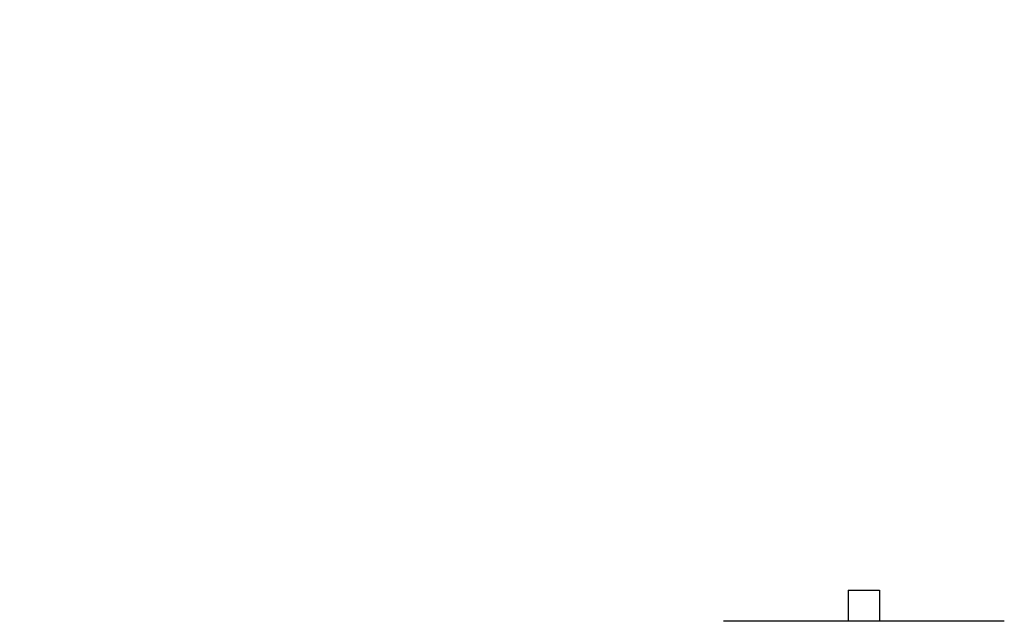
# Model space of a CAD drawing. Header units: inches. Extents: x 24 to 1128, y -74 to 748.
# Tile 88 of 256: x 215 to 259, y 341 to 368. Entities that reach past the tile are written whole.
import ezdxf

# ---------------------------------------------------------------- set-up
doc = ezdxf.new("R2010")
doc.units = ezdxf.units.IN
doc.header["$LTSCALE"] = 32
doc.header["$MEASUREMENT"] = 0
doc.layers.add('Dimension (ANSI)', color=7, linetype='Continuous', lineweight=25)
doc.layers.add('Visible (ANSI)', color=7, linetype='Continuous', lineweight=30)
doc.styles.add('Note Text (ANSI)', font='tahoma.ttf')
doc.dimstyles.new('Architectural (ANSI)', dxfattribs={"dimscale": 32, "dimtxt": 0.125, "dimasz": 0.098425, "dimexe": 0.125, "dimexo": 0.0625, "dimgap": 0.031496, "dimtad": 0, "dimtih": 1, "dimtoh": 1, "dimdec": 4, "dimrnd": 1e-08, "dimzin": 3, "dimdsep": 46, "dimlunit": 4, "dimtxsty": 'Note Text (ANSI)', "dimcen": 0.09, "dimdle": 0.393701, "dimclrd": 256, "dimclre": 256, "dimclrt": 256, "dimadec": 0, "dimazin": 3, "dimtfac": 0.96, "dimtofl": 0, "dimtmove": 0, "dimatfit": 3, "dimfxl": 1, "dimfrac": 2, "dimtolj": 1, "dimtzin": 12, "dimlwd": -1, "dimlwe": -1, "dimarcsym": 0})

# ---------------------------------------------------------------- blocks, each defined once
blk = doc.blocks.new('*D14')
at = {"layer": 'Defpoints', "color": 0, "transparency": 16777216}
for p in [(142.405, 428.413), (61.775, 140.843), (232.154, 140.843)]:
    blk.add_point(p, dxfattribs=at)
at = {"layer": 'Dimension (ANSI)', "transparency": 16777216}
for p, q in [((140.405, 428.413), (57.775, 428.413)), ((61.775, 425.263), (61.775, 265.406)), ((61.775, 143.993), (61.775, 258.339)), ((230.154, 140.843), (57.775, 140.843))]:
    blk.add_line(p, q, dxfattribs=at)
for points in [[(61.25, 425.263), (62.3, 425.263), (61.775, 428.413)], [(61.25, 143.993), (62.3, 143.993), (61.775, 140.843)]]:
    blk.add_solid(points, dxfattribs=at)
at = {"layer": 'Dimension (ANSI)', "transparency": 16777216, "insert": (46.967, 264.398), "char_height": 4, "attachment_point": 1, "style": 'Note Text (ANSI)'}
blk.add_mtext('\\A1;23\'-11 9/16"', dxfattribs=at)

msp = doc.modelspace()

# ---------------------------------------------------------------- linework, layer by layer
at = {"layer": 'Visible (ANSI)'}
for p, q in [((252.45364, 342.59266), (252.45364, 341.19266)), ((252.45364, 342.59266), (253.85364, 342.59266)), ((253.85364, 342.59266), (253.85364, 341.19266)), ((259.45364, 341.19266), (246.85364, 341.19266))]:
    msp.add_line(p, q, dxfattribs=at)

# ---------------------------------------------------------------- dimensions: what is measured, and where the dimension line sits
at = {"layer": 'Dimension (ANSI)'}
dim = msp.add_linear_dim(base=(61.77472, 140.84346), p1=(142.40464, 428.41266), p2=(232.15364, 140.84346), angle=90, dimstyle='Architectural (ANSI)', override={"dimgap": 0.031496, "dimdec": 4, "dimlfac": 1, "dimtol": 0, "dimlim": 0, "dimtp": 0, "dimtm": 0, "dimtdec": 2, "dimatfit": 1}, dxfattribs=at)
dim.commit()
dim.dimension.update_dxf_attribs({"geometry": '*D14', "text_midpoint": (61.77472, 261.87255), "dimtype": 160})

doc.saveas('drawing.dxf')
